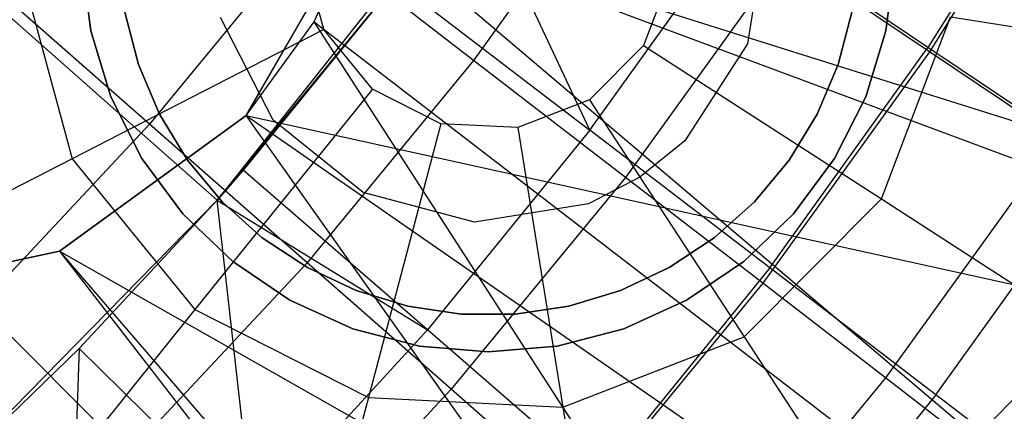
# Model space of a CAD drawing. Extents: x -390 to 397, y -401 to 400.
# Tile 53 of 192: x -232.99 to -230.33, y -303.52 to -302.46. Entities that reach past the tile are written whole.
import ezdxf

# ---------------------------------------------------------------- set-up
doc = ezdxf.new("R2010")
doc.units = 0
doc.header["$LTSCALE"] = 25.4
doc.layers.get('0').update_dxf_attribs({"linetype": 'CONTINUOUS'})

# ---------------------------------------------------------------- blocks, each defined once
blk = doc.blocks.new('FOURTY_ROUND_VII_ZWIS_STL')
at = {"color": 0}
for p, q in [((-234.8958, -300.7963, -952), (-232.4602, -302.9482, -957)), ((-234.8958, -300.7963, -952), (-232.4602, -302.9482, -957)), ((-230.1236, -301.8938, -977.1933), (-230.5335, -302.5472, -977.1933)), ((-230.1236, -301.8938, -977.1933), (-230.5335, -302.5472, -977.1933)), ((-230.1473, -301.9146, -972.7912), (-230.5375, -302.5354, -972.7912)), ((-230.1473, -301.9146, -972.7912), (-230.5375, -302.5354, -972.7912)), ((-231.3527, -301.996, -974.4657), (-231.7665, -302.5704, -974.4657)), ((-231.3527, -301.996, -974.4657), (-231.7665, -302.5704, -974.4657)), ((-231.7711, -302.0821, -957), (-232.4602, -302.9482, -957)), ((-231.7711, -302.0821, -957), (-232.4602, -302.9482, -957)), ((-231.4516, -302.7592, -971.4547), (-231.7711, -302.0821, -970.1406)), ((-231.4516, -302.7592, -971.4547), (-231.7711, -302.0821, -970.1406)), ((-232.07, -302.1792, -927.5), (-232.3819, -302.7194, -927.5)), ((-232.3819, -302.7194, -935.9961), (-232.07, -302.1792, -935.9924)), ((-232.07, -302.1792, -929), (-232.3819, -302.7194, -929)), ((-232.07, -302.1792, -927.5), (-232.3819, -302.7194, -927.5)), ((-232.07, -302.1792, -935.9924), (-232.3819, -302.7194, -934.4952)), ((-232.3819, -302.7194, -935.9961), (-232.07, -302.1792, -935.9924)), ((-232.07, -302.1792, -935.9924), (-232.3819, -302.7194, -934.4952)), ((-232.07, -302.1792, -929), (-232.3819, -302.7194, -929)), ((-232.1979, -302.4663, -934.4998), (-232.07, -302.1792, -935.9924)), ((-232.1979, -302.4663, -934.4998), (-232.07, -302.1792, -935.9924)), ((-232.1979, -302.4663, -934.4998), (-232.07, -302.1792, -934.4907)), ((-232.1979, -302.4663, -934.4998), (-232.07, -302.1792, -934.4907)), ((-232.07, -302.1792, -935.9924), (-225.6174, -304.21, -935.584)), ((-232.07, -302.1792, -935.9924), (-225.6174, -304.21, -935.584)), ((-232.07, -302.1792, -934.4907), (-225.8328, -304.5003, -934.1234)), ((-232.07, -302.1792, -934.4907), (-225.8328, -304.5003, -934.1234)), ((-232.07, -302.1792, -934.4907), (-227.1821, -306.3197, -934.5)), ((-232.07, -302.1792, -934.4907), (-227.1821, -306.3197, -934.5)), ((-231.4516, -302.7592, -971.4547), (-231.0461, -302.1938, -971.4547)), ((-231.4516, -302.7592, -971.4547), (-231.0461, -302.1938, -971.4547)), ((-230.5375, -302.5354, -972.7912), (-231.0461, -302.1938, -971.4547)), ((-230.5375, -302.5354, -972.7912), (-231.0461, -302.1938, -971.4547)), ((-230.9778, -302.2173, -897.058), (-231.0257, -302.5255, -897.058)), ((-230.9778, -302.2173, -19.058), (-231.0257, -302.5255, -19.058)), ((-230.9778, -302.2173, -897.058), (-231.0257, -302.5255, -897.058)), ((-230.9778, -302.2173, -19.058), (-231.0257, -302.5255, -19.058)), ((-232.2159, -302.2243, -973.1305), (-232.6426, -302.743, -973.1305)), ((-232.2159, -302.2243, -973.1305), (-232.6426, -302.743, -973.1305)), ((-231.7665, -302.5704, -974.4657), (-232.2159, -302.2243, -973.1305)), ((-231.7665, -302.5704, -974.4657), (-232.2159, -302.2243, -973.1305)), ((-232.1715, -302.4868, -902.058), (-232.2259, -302.2862, -902.058)), ((-232.1715, -302.4868, -902.058), (-232.2259, -302.2862, -902.058)), ((-230.9226, -302.2854, -975.8206), (-231.3559, -302.8868, -975.8206)), ((-230.9226, -302.2854, -975.8206), (-231.3559, -302.8868, -975.8206)), ((-230.5335, -302.5472, -977.1933), (-230.9226, -302.2854, -975.8206)), ((-230.5335, -302.5472, -977.1933), (-230.9226, -302.2854, -975.8206)), ((-232.8256, -302.3053, -38.5701), (-232.8019, -302.4904, -38.5701)), ((-232.8019, -302.4904, -20.4701), (-232.8256, -302.3053, -20.4701)), ((-232.8019, -302.4904, -20.4701), (-232.8256, -302.3053, -20.4701)), ((-232.8256, -302.3053, -38.5701), (-232.8019, -302.4904, -38.5701)), ((-230.6513, -302.4904, -38.5701), (-230.6276, -302.3053, -38.5701)), ((-230.6276, -302.3053, -20.4701), (-230.6513, -302.4904, -20.4701)), ((-230.6276, -302.3053, -20.4701), (-230.6513, -302.4904, -20.4701)), ((-230.6513, -302.4904, -38.5701), (-230.6276, -302.3053, -38.5701)), ((-232.6426, -302.743, -973.1305), (-233.1049, -302.3371, -971.8167)), ((-232.6426, -302.743, -973.1305), (-233.1049, -302.3371, -971.8167)), ((-232.9901, -302.3283, -901.9058), (-232.8525, -302.8362, -901.9058)), ((-232.9901, -302.3283, -901.9058), (-232.8525, -302.8362, -901.9058)), ((-231.2326, -302.3355, -902.058), (-231.3065, -302.5298, -902.058)), ((-231.2326, -302.3355, -902.058), (-231.3065, -302.5298, -902.058)), ((-232.4602, -302.9482, -957), (-231.9756, -302.3587, -970.1406)), ((-232.4602, -302.9482, -957), (-231.9756, -302.3587, -970.1406)), ((-231.9756, -302.3587, -970.1406), (-232.3895, -302.8672, -970.1406)), ((-231.9756, -302.3587, -970.1406), (-232.3895, -302.8672, -970.1406)), ((-231.9756, -302.3587, -970.1406), (-231.4516, -302.7592, -971.4547)), ((-231.9756, -302.3587, -970.1406), (-231.4516, -302.7592, -971.4547)), ((-232.71, -302.4402, -41.5477), (-232.6731, -302.5815, -41.5477)), ((-232.6731, -302.5815, -40.5477), (-232.71, -302.4402, -40.5477)), ((-232.71, -302.4402, -41.5477), (-232.6731, -302.5815, -41.5477)), ((-232.6731, -302.5815, -40.5477), (-232.71, -302.4402, -40.5477)), ((-232.3082, -302.7322, -897.058), (-232.4505, -302.4547, -897.058)), ((-232.3082, -302.7322, -19.058), (-232.4505, -302.4547, -19.058)), ((-232.3082, -302.7322, -897.058), (-232.4505, -302.4547, -897.058)), ((-232.3082, -302.7322, -19.058), (-232.4505, -302.4547, -19.058)), ((-230.7802, -302.5815, -41.5477), (-230.7433, -302.4402, -41.5477)), ((-230.7433, -302.4402, -40.5477), (-230.7802, -302.5815, -40.5477)), ((-230.7802, -302.5815, -41.5477), (-230.7433, -302.4402, -41.5477)), ((-230.7433, -302.4402, -40.5477), (-230.7802, -302.5815, -40.5477)), ((-230.6635, -302.9449, -901.9058), (-230.4763, -302.4531, -901.9058)), ((-230.6635, -302.9449, -901.9058), (-230.4763, -302.4531, -901.9058)), ((-230.4763, -302.4531, -901.9058), (-229.8352, -302.5529, -901.4722)), ((-230.4763, -302.4531, -901.9058), (-229.8352, -302.5529, -901.4722)), ((-232.1715, -302.4868, -902.058), (-232.8525, -302.8362, -901.9058)), ((-232.1715, -302.4868, -902.058), (-232.8525, -302.8362, -901.9058)), ((-232.3819, -302.7194, -934.4952), (-232.1979, -302.4663, -934.4998)), ((-232.3819, -302.7194, -934.4952), (-232.1979, -302.4663, -934.4998)), ((-228.5315, -308.1392, -934.1234), (-232.1979, -302.4663, -934.4998)), ((-232.1979, -302.4663, -934.4998), (-227.1821, -306.3197, -934.5)), ((-232.1979, -302.4663, -934.4998), (-227.1821, -306.3197, -934.5)), ((-228.5315, -308.1392, -934.1234), (-232.1979, -302.4663, -934.4998)), ((-232.0402, -302.648, -902.058), (-232.1715, -302.4868, -902.058)), ((-232.0402, -302.648, -902.058), (-232.1715, -302.4868, -902.058)), ((-232.8019, -302.4904, -38.5701), (-232.7473, -302.6688, -38.5701)), ((-232.7473, -302.6688, -20.4701), (-232.8019, -302.4904, -20.4701)), ((-232.8019, -302.4904, -20.4701), (-232.8019, -302.4904, -38.5701)), ((-232.8019, -302.4904, -20.4701), (-232.8019, -302.4904, -38.5701)), ((-232.7473, -302.6688, -20.4701), (-232.8019, -302.4904, -20.4701)), ((-232.8019, -302.4904, -38.5701), (-232.7473, -302.6688, -38.5701)), ((-230.7059, -302.6688, -38.5701), (-230.6513, -302.4904, -38.5701)), ((-230.6513, -302.4904, -20.4701), (-230.7059, -302.6688, -20.4701)), ((-230.6513, -302.4904, -20.4701), (-230.7059, -302.6688, -20.4701)), ((-230.7059, -302.6688, -38.5701), (-230.6513, -302.4904, -38.5701)), ((-230.6513, -302.4904, -20.4701), (-230.6513, -302.4904, -38.5701)), ((-230.6513, -302.4904, -20.4701), (-230.6513, -302.4904, -38.5701)), ((-231.3065, -302.5298, -902.058), (-231.4532, -302.6772, -902.058)), ((-231.3065, -302.5298, -902.058), (-231.4532, -302.6772, -902.058)), ((-231.3065, -302.5298, -902.058), (-230.6635, -302.9449, -901.9058)), ((-231.3065, -302.5298, -902.058), (-230.6635, -302.9449, -901.9058)), ((-231.0257, -302.5255, -897.058), (-231.1948, -302.7875, -897.058)), ((-231.0257, -302.5255, -19.058), (-231.1948, -302.7875, -19.058)), ((-231.0257, -302.5255, -897.058), (-231.1948, -302.7875, -897.058)), ((-231.0257, -302.5255, -19.058), (-231.1948, -302.7875, -19.058)), ((-231.0257, -302.5255, -19.058), (-231.0257, -302.5255, -897.058)), ((-231.0257, -302.5255, -19.058), (-231.0257, -302.5255, -897.058)), ((-230.9649, -303.1313, -972.7912), (-230.5375, -302.5354, -972.7912)), ((-230.9649, -303.1313, -972.7912), (-230.5375, -302.5354, -972.7912)), ((-230.0686, -302.8506, -974.1486), (-230.5375, -302.5354, -972.7912)), ((-230.0686, -302.8506, -974.1486), (-230.5375, -302.5354, -972.7912)), ((-230.5335, -302.5472, -977.1933), (-230.9843, -303.173, -977.1933)), ((-230.5335, -302.5472, -977.1933), (-230.9843, -303.173, -977.1933)), ((-230.1859, -302.7811, -978.5822), (-230.5335, -302.5472, -977.1933)), ((-230.1859, -302.7811, -978.5822), (-230.5335, -302.5472, -977.1933)), ((-232.6731, -302.5815, -41.5477), (-232.616, -302.7159, -41.5477)), ((-232.616, -302.7159, -40.5477), (-232.6731, -302.5815, -40.5477)), ((-232.6731, -302.5815, -41.5477), (-232.616, -302.7159, -41.5477)), ((-232.6731, -302.5815, -41.5477), (-232.6731, -302.5815, -40.5477)), ((-232.616, -302.7159, -40.5477), (-232.6731, -302.5815, -40.5477)), ((-232.6731, -302.5815, -41.5477), (-232.6731, -302.5815, -40.5477)), ((-231.7665, -302.5704, -974.4657), (-232.2164, -303.1172, -974.4657)), ((-231.7665, -302.5704, -974.4657), (-232.2164, -303.1172, -974.4657)), ((-231.3559, -302.8868, -975.8206), (-231.7665, -302.5704, -974.4657)), ((-231.3559, -302.8868, -975.8206), (-231.7665, -302.5704, -974.4657)), ((-230.8373, -302.7159, -41.5477), (-230.7802, -302.5815, -41.5477)), ((-230.7802, -302.5815, -40.5477), (-230.8373, -302.7159, -40.5477)), ((-230.8373, -302.7159, -41.5477), (-230.7802, -302.5815, -41.5477)), ((-230.7802, -302.5815, -40.5477), (-230.8373, -302.7159, -40.5477)), ((-230.7802, -302.5815, -41.5477), (-230.7802, -302.5815, -40.5477)), ((-230.7802, -302.5815, -41.5477), (-230.7802, -302.5815, -40.5477)), ((-232.7473, -302.6688, -38.5701), (-232.6633, -302.8354, -38.5701)), ((-232.6633, -302.8354, -20.4701), (-232.7473, -302.6688, -20.4701)), ((-232.7473, -302.6688, -20.4701), (-232.7473, -302.6688, -38.5701)), ((-232.7473, -302.6688, -20.4701), (-232.7473, -302.6688, -38.5701)), ((-232.6633, -302.8354, -20.4701), (-232.7473, -302.6688, -20.4701)), ((-232.7473, -302.6688, -38.5701), (-232.6633, -302.8354, -38.5701)), ((-232.0402, -302.648, -902.058), (-232.5202, -303.2442, -901.9058)), ((-232.0402, -302.648, -902.058), (-232.5202, -303.2442, -901.9058)), ((-231.8547, -302.7419, -902.058), (-232.0402, -302.648, -902.058)), ((-231.8547, -302.7419, -902.058), (-232.0402, -302.648, -902.058)), ((-230.7899, -302.8354, -38.5701), (-230.7059, -302.6688, -38.5701)), ((-230.7059, -302.6688, -20.4701), (-230.7899, -302.8354, -20.4701)), ((-230.7059, -302.6688, -20.4701), (-230.7899, -302.8354, -20.4701)), ((-230.7899, -302.8354, -38.5701), (-230.7059, -302.6688, -38.5701)), ((-230.7059, -302.6688, -20.4701), (-230.7059, -302.6688, -38.5701)), ((-230.7059, -302.6688, -20.4701), (-230.7059, -302.6688, -38.5701)), ((-231.4532, -302.6772, -902.058), (-231.647, -302.7522, -902.058)), ((-231.4532, -302.6772, -902.058), (-231.647, -302.7522, -902.058)), ((-231.4532, -302.6772, -902.058), (-231.0345, -303.3179, -901.9058)), ((-231.4532, -302.6772, -902.058), (-231.0345, -303.3179, -901.9058)), ((-232.3819, -302.7194, -927.5), (-232.8865, -303.086, -927.5)), ((-232.8865, -303.086, -935.9568), (-232.3819, -302.7194, -935.9961)), ((-232.3819, -302.7194, -929), (-232.8865, -303.086, -929)), ((-232.3819, -302.7194, -927.5), (-232.8865, -303.086, -927.5)), ((-232.8865, -303.086, -935.9568), (-232.3819, -302.7194, -935.9961)), ((-232.8865, -303.086, -934.4474), (-232.3819, -302.7194, -934.4952)), ((-232.8865, -303.086, -934.4474), (-232.3819, -302.7194, -934.4952)), ((-232.3819, -302.7194, -929), (-232.8865, -303.086, -929)), ((-232.616, -302.7159, -41.5477), (-232.5399, -302.8405, -41.5477)), ((-232.5399, -302.8405, -40.5477), (-232.616, -302.7159, -40.5477)), ((-232.616, -302.7159, -41.5477), (-232.5399, -302.8405, -41.5477)), ((-232.616, -302.7159, -41.5477), (-232.616, -302.7159, -40.5477)), ((-232.5399, -302.8405, -40.5477), (-232.616, -302.7159, -40.5477)), ((-232.616, -302.7159, -41.5477), (-232.616, -302.7159, -40.5477)), ((-232.3819, -302.7194, -935.9961), (-227.1821, -306.3197, -936)), ((-232.3819, -302.7194, -935.9961), (-227.1821, -306.3197, -936)), ((-232.3819, -302.7194, -935.9961), (-225.6174, -304.21, -935.584)), ((-232.3819, -302.7194, -935.9961), (-225.6174, -304.21, -935.584)), ((-232.3819, -302.7194, -929), (-232.3819, -302.7194, -927.5)), ((-232.3819, -302.7194, -929), (-232.3819, -302.7194, -927.5)), ((-232.3819, -302.7194, -935.9961), (-232.3819, -302.7194, -934.4952)), ((-232.3819, -302.7194, -935.9961), (-232.3819, -302.7194, -934.4952)), ((-228.5315, -308.1392, -934.1234), (-232.3819, -302.7194, -934.4952)), ((-228.5315, -308.1392, -934.1234), (-232.3819, -302.7194, -934.4952)), ((-230.9133, -302.8405, -41.5477), (-230.8373, -302.7159, -41.5477)), ((-230.8373, -302.7159, -40.5477), (-230.9133, -302.8405, -40.5477)), ((-230.9133, -302.8405, -41.5477), (-230.8373, -302.7159, -41.5477)), ((-230.8373, -302.7159, -40.5477), (-230.9133, -302.8405, -40.5477)), ((-230.8373, -302.7159, -41.5477), (-230.8373, -302.7159, -40.5477)), ((-230.8373, -302.7159, -41.5477), (-230.8373, -302.7159, -40.5477)), ((-232.6426, -302.743, -973.1305), (-233.1016, -303.2332, -973.1305)), ((-232.6426, -302.743, -973.1305), (-233.1016, -303.2332, -973.1305)), ((-232.2164, -303.1172, -974.4657), (-232.6426, -302.743, -973.1305)), ((-232.2164, -303.1172, -974.4657), (-232.6426, -302.743, -973.1305)), ((-232.0653, -302.9278, -897.058), (-232.3082, -302.7322, -897.058)), ((-232.0653, -302.9278, -19.058), (-232.3082, -302.7322, -19.058)), ((-232.3082, -302.7322, -19.058), (-232.3082, -302.7322, -897.058)), ((-232.0653, -302.9278, -897.058), (-232.3082, -302.7322, -897.058)), ((-232.3082, -302.7322, -19.058), (-232.3082, -302.7322, -897.058)), ((-232.0653, -302.9278, -19.058), (-232.3082, -302.7322, -19.058)), ((-231.8547, -302.7419, -902.058), (-232.0508, -303.4818, -901.9058)), ((-231.8547, -302.7419, -902.058), (-232.0508, -303.4818, -901.9058)), ((-231.647, -302.7522, -902.058), (-231.8547, -302.7419, -902.058)), ((-231.647, -302.7522, -902.058), (-231.8547, -302.7419, -902.058)), ((-231.647, -302.7522, -902.058), (-231.5253, -303.5078, -901.9058)), ((-231.647, -302.7522, -902.058), (-231.5253, -303.5078, -901.9058)), ((-231.4516, -302.7592, -971.4547), (-231.8909, -303.299, -971.4547)), ((-231.4516, -302.7592, -971.4547), (-231.8909, -303.299, -971.4547)), ((-230.9649, -303.1313, -972.7912), (-231.4516, -302.7592, -971.4547)), ((-230.9649, -303.1313, -972.7912), (-231.4516, -302.7592, -971.4547)), ((-231.1948, -302.7875, -897.058), (-231.3164, -302.8865, -897.058)), ((-231.1948, -302.7875, -897.058), (-231.3164, -302.8865, -897.058)), ((-231.1948, -302.7875, -19.058), (-231.3164, -302.8865, -19.058)), ((-231.1948, -302.7875, -19.058), (-231.3164, -302.8865, -19.058)), ((-231.1948, -302.7875, -19.058), (-231.1948, -302.7875, -897.058)), ((-231.1948, -302.7875, -19.058), (-231.1948, -302.7875, -897.058)), ((-230.1859, -302.7811, -978.5822), (-230.6525, -303.4286, -978.5822)), ((-230.1859, -302.7811, -978.5822), (-230.6525, -303.4286, -978.5822)), ((-232.8525, -302.8362, -901.9058), (-233.4298, -303.1323, -901.4722)), ((-232.8525, -302.8362, -901.9058), (-233.4298, -303.1323, -901.4722)), ((-232.8525, -302.8362, -901.9058), (-232.5202, -303.2442, -901.9058)), ((-232.8525, -302.8362, -901.9058), (-232.5202, -303.2442, -901.9058)), ((-232.6633, -302.8354, -38.5701), (-232.5524, -302.9854, -38.5701)), ((-232.5524, -302.9854, -20.4701), (-232.6633, -302.8354, -20.4701)), ((-232.6633, -302.8354, -20.4701), (-232.6633, -302.8354, -38.5701)), ((-232.6633, -302.8354, -20.4701), (-232.6633, -302.8354, -38.5701)), ((-232.5524, -302.9854, -20.4701), (-232.6633, -302.8354, -20.4701)), ((-232.6633, -302.8354, -38.5701), (-232.5524, -302.9854, -38.5701)), ((-232.5399, -302.8405, -41.5477), (-232.4465, -302.9527, -41.5477)), ((-232.4465, -302.9527, -40.5477), (-232.5399, -302.8405, -40.5477)), ((-232.5399, -302.8405, -41.5477), (-232.4465, -302.9527, -41.5477)), ((-232.5399, -302.8405, -41.5477), (-232.5399, -302.8405, -40.5477)), ((-232.4465, -302.9527, -40.5477), (-232.5399, -302.8405, -40.5477)), ((-232.5399, -302.8405, -41.5477), (-232.5399, -302.8405, -40.5477)), ((-231.0067, -302.9527, -41.5477), (-230.9133, -302.8405, -41.5477)), ((-230.9133, -302.8405, -40.5477), (-231.0067, -302.9527, -40.5477)), ((-231.0067, -302.9527, -41.5477), (-230.9133, -302.8405, -41.5477)), ((-230.9133, -302.8405, -40.5477), (-231.0067, -302.9527, -40.5477)), ((-230.9133, -302.8405, -41.5477), (-230.9133, -302.8405, -40.5477)), ((-230.9133, -302.8405, -41.5477), (-230.9133, -302.8405, -40.5477)), ((-230.9009, -302.9854, -38.5701), (-230.7899, -302.8354, -38.5701)), ((-230.7899, -302.8354, -20.4701), (-230.9009, -302.9854, -20.4701)), ((-230.7899, -302.8354, -20.4701), (-230.9009, -302.9854, -20.4701)), ((-230.9009, -302.9854, -38.5701), (-230.7899, -302.8354, -38.5701)), ((-230.7899, -302.8354, -20.4701), (-230.7899, -302.8354, -38.5701)), ((-230.7899, -302.8354, -20.4701), (-230.7899, -302.8354, -38.5701)), ((-230.516, -303.4744, -974.1486), (-230.0686, -302.8506, -974.1486)), ((-230.516, -303.4744, -974.1486), (-230.0686, -302.8506, -974.1486)), ((-232.3895, -302.8672, -970.1406), (-232.4602, -302.9482, -970.1406)), ((-232.4602, -302.9482, -957), (-232.3895, -302.8672, -970.1406)), ((-232.4602, -302.9482, -957), (-232.3895, -302.8672, -970.1406)), ((-232.3895, -302.8672, -970.1406), (-232.4602, -302.9482, -970.1406)), ((-231.8909, -303.299, -971.4547), (-232.3895, -302.8672, -970.1406)), ((-231.8909, -303.299, -971.4547), (-232.3895, -302.8672, -970.1406)), ((-231.3559, -302.8868, -975.8206), (-231.8268, -303.4592, -975.8206)), ((-231.3559, -302.8868, -975.8206), (-231.8268, -303.4592, -975.8206)), ((-231.3164, -302.8865, -897.058), (-231.4559, -302.9581, -897.058)), ((-231.3164, -302.8865, -19.058), (-231.4559, -302.9581, -19.058)), ((-231.3164, -302.8865, -897.058), (-231.4559, -302.9581, -897.058)), ((-231.3164, -302.8865, -19.058), (-231.4559, -302.9581, -19.058)), ((-230.9843, -303.173, -977.1933), (-231.3559, -302.8868, -975.8206)), ((-230.9843, -303.173, -977.1933), (-231.3559, -302.8868, -975.8206)), ((-231.3164, -302.8865, -19.058), (-231.3164, -302.8865, -897.058)), ((-231.3164, -302.8865, -19.058), (-231.3164, -302.8865, -897.058)), ((-231.7638, -303.0077, -897.058), (-232.0653, -302.9278, -897.058)), ((-231.7638, -303.0077, -19.058), (-232.0653, -302.9278, -19.058)), ((-232.0653, -302.9278, -19.058), (-232.0653, -302.9278, -897.058)), ((-231.7638, -303.0077, -897.058), (-232.0653, -302.9278, -897.058)), ((-232.0653, -302.9278, -19.058), (-232.0653, -302.9278, -897.058)), ((-231.7638, -303.0077, -19.058), (-232.0653, -302.9278, -19.058)), ((-232.4602, -302.9482, -957), (-233.2348, -303.7388, -957)), ((-232.4602, -302.9482, -957), (-233.2348, -303.7388, -957)), ((-232.4602, -302.9482, -970.1406), (-232.8336, -303.3496, -970.1406)), ((-232.4602, -302.9482, -957), (-232.8336, -303.3496, -970.1406)), ((-232.4602, -302.9482, -970.1406), (-232.8336, -303.3496, -970.1406)), ((-232.4602, -302.9482, -957), (-232.8336, -303.3496, -970.1406)), ((-232.3622, -303.8109, -971.4547), (-232.4602, -302.9482, -970.1406)), ((-232.4602, -302.9482, -970.1406), (-231.8909, -303.299, -971.4547)), ((-232.4602, -302.9482, -970.1406), (-231.8909, -303.299, -971.4547)), ((-232.3622, -303.8109, -971.4547), (-232.4602, -302.9482, -970.1406)), ((-232.4602, -302.9482, -970.1406), (-232.4602, -302.9482, -957)), ((-232.4602, -302.9482, -970.1406), (-232.4602, -302.9482, -957)), ((-232.4465, -302.9527, -41.5477), (-232.3378, -303.0501, -41.5477)), ((-232.3378, -303.0501, -40.5477), (-232.4465, -302.9527, -40.5477)), ((-232.4465, -302.9527, -41.5477), (-232.3378, -303.0501, -41.5477)), ((-232.4465, -302.9527, -41.5477), (-232.4465, -302.9527, -40.5477)), ((-232.3378, -303.0501, -40.5477), (-232.4465, -302.9527, -40.5477)), ((-232.4465, -302.9527, -41.5477), (-232.4465, -302.9527, -40.5477)), ((-231.4559, -302.9581, -897.058), (-231.7638, -303.0077, -897.058)), ((-231.4559, -302.9581, -19.058), (-231.7638, -303.0077, -19.058)), ((-231.4559, -302.9581, -897.058), (-231.7638, -303.0077, -897.058)), ((-231.4559, -302.9581, -19.058), (-231.7638, -303.0077, -19.058)), ((-231.4559, -302.9581, -19.058), (-231.4559, -302.9581, -897.058)), ((-231.4559, -302.9581, -19.058), (-231.4559, -302.9581, -897.058)), ((-231.1155, -303.0501, -41.5477), (-231.0067, -302.9527, -41.5477)), ((-231.0067, -302.9527, -40.5477), (-231.1155, -303.0501, -40.5477)), ((-231.1155, -303.0501, -41.5477), (-231.0067, -302.9527, -41.5477)), ((-231.0067, -302.9527, -40.5477), (-231.1155, -303.0501, -40.5477)), ((-231.0345, -303.3179, -901.9058), (-230.6635, -302.9449, -901.9058)), ((-231.0345, -303.3179, -901.9058), (-230.6635, -302.9449, -901.9058)), ((-231.0067, -302.9527, -41.5477), (-231.0067, -302.9527, -40.5477)), ((-231.0067, -302.9527, -41.5477), (-231.0067, -302.9527, -40.5477)), ((-230.6635, -302.9449, -901.9058), (-230.1184, -303.2968, -901.4722)), ((-230.6635, -302.9449, -901.9058), (-230.1184, -303.2968, -901.4722)), ((-232.5524, -302.9854, -38.5701), (-232.4177, -303.1144, -38.5701)), ((-232.4177, -303.1144, -20.4701), (-232.5524, -302.9854, -20.4701)), ((-232.5524, -302.9854, -20.4701), (-232.5524, -302.9854, -38.5701)), ((-232.5524, -302.9854, -20.4701), (-232.5524, -302.9854, -38.5701)), ((-232.4177, -303.1144, -20.4701), (-232.5524, -302.9854, -20.4701)), ((-232.5524, -302.9854, -38.5701), (-232.4177, -303.1144, -38.5701)), ((-231.0356, -303.1144, -38.5701), (-230.9009, -302.9854, -38.5701)), ((-230.9009, -302.9854, -20.4701), (-231.0356, -303.1144, -20.4701)), ((-230.9009, -302.9854, -20.4701), (-231.0356, -303.1144, -20.4701)), ((-231.0356, -303.1144, -38.5701), (-230.9009, -302.9854, -38.5701)), ((-230.9009, -302.9854, -20.4701), (-230.9009, -302.9854, -38.5701)), ((-230.9009, -302.9854, -20.4701), (-230.9009, -302.9854, -38.5701)), ((-231.7638, -303.0077, -19.058), (-231.7638, -303.0077, -897.058)), ((-231.7638, -303.0077, -19.058), (-231.7638, -303.0077, -897.058)), ((-232.3378, -303.0501, -41.5477), (-232.216, -303.1307, -41.5477)), ((-232.216, -303.1307, -40.5477), (-232.3378, -303.0501, -40.5477)), ((-232.3378, -303.0501, -41.5477), (-232.216, -303.1307, -41.5477)), ((-232.3378, -303.0501, -41.5477), (-232.3378, -303.0501, -40.5477)), ((-232.216, -303.1307, -40.5477), (-232.3378, -303.0501, -40.5477)), ((-232.3378, -303.0501, -41.5477), (-232.3378, -303.0501, -40.5477)), ((-231.2372, -303.1307, -41.5477), (-231.1155, -303.0501, -41.5477)), ((-231.1155, -303.0501, -40.5477), (-231.2372, -303.1307, -40.5477)), ((-231.2372, -303.1307, -41.5477), (-231.1155, -303.0501, -41.5477)), ((-231.1155, -303.0501, -40.5477), (-231.2372, -303.1307, -40.5477)), ((-231.1155, -303.0501, -41.5477), (-231.1155, -303.0501, -40.5477)), ((-231.1155, -303.0501, -41.5477), (-231.1155, -303.0501, -40.5477)), ((-232.8865, -303.086, -927.5), (-233.4966, -303.2157, -927.5)), ((-233.4966, -303.2157, -935.8951), (-232.8865, -303.086, -935.9568)), ((-232.8865, -303.086, -929), (-233.4966, -303.2157, -929)), ((-232.8865, -303.086, -927.5), (-233.4966, -303.2157, -927.5)), ((-233.4966, -303.2157, -935.8951), (-232.8865, -303.086, -935.9568)), ((-233.4966, -303.2157, -934.3723), (-232.8865, -303.086, -934.4474)), ((-233.4966, -303.2157, -934.3723), (-232.8865, -303.086, -934.4474)), ((-232.8865, -303.086, -929), (-233.4966, -303.2157, -929)), ((-232.8865, -303.086, -935.9568), (-228.7468, -308.4295, -935.584)), ((-232.8865, -303.086, -935.9568), (-228.7468, -308.4295, -935.584)), ((-232.8865, -303.086, -935.9568), (-227.1821, -306.3197, -936)), ((-232.8865, -303.086, -935.9568), (-227.1821, -306.3197, -936)), ((-232.8865, -303.086, -929), (-232.8865, -303.086, -927.5)), ((-232.8865, -303.086, -929), (-232.8865, -303.086, -927.5)), ((-232.8865, -303.086, -935.9568), (-232.8865, -303.086, -934.4474)), ((-232.8865, -303.086, -935.9568), (-232.8865, -303.086, -934.4474)), ((-232.8865, -303.086, -934.4474), (-228.5315, -308.1392, -934.1234)), ((-232.8865, -303.086, -934.4474), (-228.5315, -308.1392, -934.1234)), ((-232.2164, -303.1172, -974.4657), (-232.7003, -303.634, -974.4657)), ((-232.2164, -303.1172, -974.4657), (-232.7003, -303.634, -974.4657)), ((-232.4177, -303.1144, -38.5701), (-232.2631, -303.2189, -38.5701)), ((-232.2631, -303.2189, -20.4701), (-232.4177, -303.1144, -20.4701)), ((-232.4177, -303.1144, -20.4701), (-232.4177, -303.1144, -38.5701)), ((-232.4177, -303.1144, -20.4701), (-232.4177, -303.1144, -38.5701)), ((-232.2631, -303.2189, -20.4701), (-232.4177, -303.1144, -20.4701)), ((-232.4177, -303.1144, -38.5701), (-232.2631, -303.2189, -38.5701)), ((-231.8268, -303.4592, -975.8206), (-232.2164, -303.1172, -974.4657)), ((-231.8268, -303.4592, -975.8206), (-232.2164, -303.1172, -974.4657)), ((-231.1902, -303.2189, -38.5701), (-231.0356, -303.1144, -38.5701)), ((-231.0356, -303.1144, -20.4701), (-231.1902, -303.2189, -20.4701)), ((-231.0356, -303.1144, -20.4701), (-231.1902, -303.2189, -20.4701)), ((-231.1902, -303.2189, -38.5701), (-231.0356, -303.1144, -38.5701)), ((-231.0356, -303.1144, -20.4701), (-231.0356, -303.1144, -38.5701)), ((-231.0356, -303.1144, -20.4701), (-231.0356, -303.1144, -38.5701)), ((-232.216, -303.1307, -41.5477), (-232.0839, -303.1926, -41.5477)), ((-232.0839, -303.1926, -40.5477), (-232.216, -303.1307, -40.5477)), ((-232.216, -303.1307, -41.5477), (-232.0839, -303.1926, -41.5477)), ((-232.216, -303.1307, -41.5477), (-232.216, -303.1307, -40.5477)), ((-232.0839, -303.1926, -40.5477), (-232.216, -303.1307, -40.5477)), ((-232.216, -303.1307, -41.5477), (-232.216, -303.1307, -40.5477)), ((-230.9649, -303.1313, -972.7912), (-231.4277, -303.7, -972.7912)), ((-230.9649, -303.1313, -972.7912), (-231.4277, -303.7, -972.7912)), ((-231.3694, -303.1926, -41.5477), (-231.2372, -303.1307, -41.5477)), ((-231.2372, -303.1307, -40.5477), (-231.3694, -303.1926, -40.5477)), ((-231.3694, -303.1926, -41.5477), (-231.2372, -303.1307, -41.5477)), ((-231.2372, -303.1307, -40.5477), (-231.3694, -303.1926, -40.5477)), ((-231.2372, -303.1307, -41.5477), (-231.2372, -303.1307, -40.5477)), ((-231.2372, -303.1307, -41.5477), (-231.2372, -303.1307, -40.5477)), ((-230.516, -303.4744, -974.1486), (-230.9649, -303.1313, -972.7912)), ((-230.516, -303.4744, -974.1486), (-230.9649, -303.1313, -972.7912)), ((-230.9843, -303.173, -977.1933), (-231.4744, -303.7686, -977.1933)), ((-230.9843, -303.173, -977.1933), (-231.4744, -303.7686, -977.1933)), ((-230.6525, -303.4286, -978.5822), (-230.9843, -303.173, -977.1933)), ((-230.6525, -303.4286, -978.5822), (-230.9843, -303.173, -977.1933)), ((-232.0839, -303.1926, -41.5477), (-231.9441, -303.2347, -41.5477)), ((-231.9441, -303.2347, -40.5477), (-232.0839, -303.1926, -40.5477)), ((-232.0839, -303.1926, -41.5477), (-231.9441, -303.2347, -41.5477)), ((-232.0839, -303.1926, -41.5477), (-232.0839, -303.1926, -40.5477)), ((-231.9441, -303.2347, -40.5477), (-232.0839, -303.1926, -40.5477)), ((-232.0839, -303.1926, -41.5477), (-232.0839, -303.1926, -40.5477)), ((-231.5092, -303.2347, -41.5477), (-231.3694, -303.1926, -41.5477)), ((-231.3694, -303.1926, -40.5477), (-231.5092, -303.2347, -40.5477)), ((-231.5092, -303.2347, -41.5477), (-231.3694, -303.1926, -41.5477)), ((-231.3694, -303.1926, -40.5477), (-231.5092, -303.2347, -40.5477)), ((-231.3694, -303.1926, -41.5477), (-231.3694, -303.1926, -40.5477)), ((-231.3694, -303.1926, -41.5477), (-231.3694, -303.1926, -40.5477)), ((-232.7003, -303.634, -974.4657), (-233.1016, -303.2332, -973.1305)), ((-232.7003, -303.634, -974.4657), (-233.1016, -303.2332, -973.1305)), ((-232.2631, -303.2189, -38.5701), (-232.0931, -303.2958, -38.5701)), ((-232.0931, -303.2958, -20.4701), (-232.2631, -303.2189, -20.4701)), ((-232.2631, -303.2189, -20.4701), (-232.2631, -303.2189, -38.5701)), ((-232.2631, -303.2189, -20.4701), (-232.2631, -303.2189, -38.5701)), ((-232.0931, -303.2958, -20.4701), (-232.2631, -303.2189, -20.4701)), ((-232.2631, -303.2189, -38.5701), (-232.0931, -303.2958, -38.5701)), ((-231.3602, -303.2958, -38.5701), (-231.1902, -303.2189, -38.5701)), ((-231.1902, -303.2189, -20.4701), (-231.3602, -303.2958, -20.4701)), ((-231.1902, -303.2189, -20.4701), (-231.3602, -303.2958, -20.4701)), ((-231.3602, -303.2958, -38.5701), (-231.1902, -303.2189, -38.5701)), ((-231.1902, -303.2189, -20.4701), (-231.1902, -303.2189, -38.5701)), ((-231.1902, -303.2189, -20.4701), (-231.1902, -303.2189, -38.5701)), ((-232.5202, -303.2442, -901.9058), (-232.9272, -303.7495, -901.4722)), ((-232.5202, -303.2442, -901.9058), (-232.9272, -303.7495, -901.4722)), ((-232.5202, -303.2442, -901.9058), (-232.0508, -303.4818, -901.9058)), ((-232.5202, -303.2442, -901.9058), (-232.0508, -303.4818, -901.9058)), ((-231.9441, -303.2347, -41.5477), (-231.7996, -303.256, -41.5477)), ((-231.7996, -303.256, -40.5477), (-231.9441, -303.2347, -40.5477)), ((-231.9441, -303.2347, -41.5477), (-231.7996, -303.256, -41.5477)), ((-231.9441, -303.2347, -41.5477), (-231.9441, -303.2347, -40.5477)), ((-231.7996, -303.256, -40.5477), (-231.9441, -303.2347, -40.5477)), ((-231.9441, -303.2347, -41.5477), (-231.9441, -303.2347, -40.5477)), ((-231.7996, -303.256, -41.5477), (-231.6536, -303.256, -41.5477)), ((-231.6536, -303.256, -40.5477), (-231.7996, -303.256, -40.5477)), ((-231.7996, -303.256, -41.5477), (-231.6536, -303.256, -41.5477)), ((-231.7996, -303.256, -41.5477), (-231.7996, -303.256, -40.5477)), ((-231.6536, -303.256, -40.5477), (-231.7996, -303.256, -40.5477)), ((-231.7996, -303.256, -41.5477), (-231.7996, -303.256, -40.5477)), ((-231.6536, -303.256, -41.5477), (-231.5092, -303.2347, -41.5477)), ((-231.5092, -303.2347, -40.5477), (-231.6536, -303.256, -40.5477)), ((-231.6536, -303.256, -41.5477), (-231.5092, -303.2347, -41.5477)), ((-231.5092, -303.2347, -40.5477), (-231.6536, -303.256, -40.5477)), ((-231.6536, -303.256, -41.5477), (-231.6536, -303.256, -40.5477)), ((-231.6536, -303.256, -41.5477), (-231.6536, -303.256, -40.5477)), ((-231.5092, -303.2347, -41.5477), (-231.5092, -303.2347, -40.5477)), ((-231.5092, -303.2347, -41.5477), (-231.5092, -303.2347, -40.5477)), ((-232.3622, -303.8109, -971.4547), (-231.8909, -303.299, -971.4547)), ((-232.3622, -303.8109, -971.4547), (-231.8909, -303.299, -971.4547)), ((-232.0931, -303.2958, -38.5701), (-231.9125, -303.3428, -38.5701)), ((-231.9125, -303.3428, -20.4701), (-232.0931, -303.2958, -20.4701)), ((-232.0931, -303.2958, -20.4701), (-232.0931, -303.2958, -38.5701)), ((-232.0931, -303.2958, -20.4701), (-232.0931, -303.2958, -38.5701)), ((-231.9125, -303.3428, -20.4701), (-232.0931, -303.2958, -20.4701)), ((-232.0931, -303.2958, -38.5701), (-231.9125, -303.3428, -38.5701)), ((-231.4277, -303.7, -972.7912), (-231.8909, -303.299, -971.4547)), ((-231.4277, -303.7, -972.7912), (-231.8909, -303.299, -971.4547)), ((-231.5407, -303.3428, -38.5701), (-231.3602, -303.2958, -38.5701)), ((-231.3602, -303.2958, -20.4701), (-231.5407, -303.3428, -20.4701)), ((-231.3602, -303.2958, -20.4701), (-231.5407, -303.3428, -20.4701)), ((-231.5407, -303.3428, -38.5701), (-231.3602, -303.2958, -38.5701)), ((-231.3602, -303.2958, -20.4701), (-231.3602, -303.2958, -38.5701)), ((-231.3602, -303.2958, -20.4701), (-231.3602, -303.2958, -38.5701)), ((-230.6797, -303.8611, -901.4722), (-230.1184, -303.2968, -901.4722)), ((-230.6797, -303.8611, -901.4722), (-230.1184, -303.2968, -901.4722)), ((-231.5253, -303.5078, -901.9058), (-231.0345, -303.3179, -901.9058)), ((-231.5253, -303.5078, -901.9058), (-231.0345, -303.3179, -901.9058)), ((-231.0345, -303.3179, -901.9058), (-230.6797, -303.8611, -901.4722)), ((-231.0345, -303.3179, -901.9058), (-230.6797, -303.8611, -901.4722)), ((-232.8336, -303.3496, -970.1406), (-233.2348, -303.7388, -970.1406)), ((-233.2348, -303.7388, -957), (-232.8336, -303.3496, -970.1406)), ((-233.2348, -303.7388, -957), (-232.8336, -303.3496, -970.1406)), ((-232.8336, -303.3496, -970.1406), (-233.2348, -303.7388, -970.1406)), ((-232.8336, -303.3496, -970.1406), (-232.8639, -304.2932, -971.4547)), ((-232.8336, -303.3496, -970.1406), (-232.8639, -304.2932, -971.4547)), ((-232.8336, -303.3496, -970.1406), (-232.3622, -303.8109, -971.4547)), ((-232.8336, -303.3496, -970.1406), (-232.3622, -303.8109, -971.4547)), ((-231.9125, -303.3428, -38.5701), (-231.7266, -303.3586, -38.5701)), ((-231.7266, -303.3586, -20.4701), (-231.9125, -303.3428, -20.4701)), ((-231.9125, -303.3428, -20.4701), (-231.9125, -303.3428, -38.5701)), ((-231.9125, -303.3428, -20.4701), (-231.9125, -303.3428, -38.5701)), ((-231.7266, -303.3586, -20.4701), (-231.9125, -303.3428, -20.4701)), ((-231.9125, -303.3428, -38.5701), (-231.7266, -303.3586, -38.5701)), ((-231.7266, -303.3586, -38.5701), (-231.5407, -303.3428, -38.5701)), ((-231.5407, -303.3428, -20.4701), (-231.7266, -303.3586, -20.4701)), ((-231.5407, -303.3428, -20.4701), (-231.7266, -303.3586, -20.4701)), ((-231.7266, -303.3586, -38.5701), (-231.5407, -303.3428, -38.5701)), ((-231.7266, -303.3586, -38.5701), (-231.7266, -303.3586, -20.4701)), ((-231.7266, -303.3586, -38.5701), (-231.7266, -303.3586, -20.4701)), ((-231.5407, -303.3428, -20.4701), (-231.5407, -303.3428, -38.5701)), ((-231.5407, -303.3428, -20.4701), (-231.5407, -303.3428, -38.5701)), ((-230.6525, -303.4286, -978.5822), (-231.1596, -304.045, -978.5822)), ((-230.6525, -303.4286, -978.5822), (-231.1596, -304.045, -978.5822)), ((-230.3607, -303.6534, -979.9853), (-230.6525, -303.4286, -978.5822)), ((-230.3607, -303.6534, -979.9853), (-230.6525, -303.4286, -978.5822)), ((-231.8268, -303.4592, -975.8206), (-232.3334, -304.0003, -975.8206)), ((-231.8268, -303.4592, -975.8206), (-232.3334, -304.0003, -975.8206)), ((-231.4744, -303.7686, -977.1933), (-231.8268, -303.4592, -975.8206)), ((-231.4744, -303.7686, -977.1933), (-231.8268, -303.4592, -975.8206)), ((-232.0508, -303.4818, -901.9058), (-232.217, -304.1089, -901.4722)), ((-232.0508, -303.4818, -901.9058), (-232.217, -304.1089, -901.4722)), ((-232.0508, -303.4818, -901.9058), (-231.5253, -303.5078, -901.9058)), ((-232.0508, -303.4818, -901.9058), (-231.5253, -303.5078, -901.9058)), ((-230.516, -303.4744, -974.1486), (-231.0006, -304.0699, -974.1486)), ((-230.516, -303.4744, -974.1486), (-231.0006, -304.0699, -974.1486)), ((-230.1055, -303.7882, -975.5251), (-230.516, -303.4744, -974.1486)), ((-230.1055, -303.7882, -975.5251), (-230.516, -303.4744, -974.1486)), ((-231.5253, -303.5078, -901.9058), (-231.422, -304.1484, -901.4722)), ((-231.5253, -303.5078, -901.9058), (-231.422, -304.1484, -901.4722))]:
    blk.add_line(p, q, dxfattribs=at)

msp = doc.modelspace()

# ---------------------------------------------------------------- block references
at = {"color": 250}
msp.add_blockref('FOURTY_ROUND_VII_ZWIS_STL', (0, 0), dxfattribs=at)

doc.saveas('drawing.dxf')
